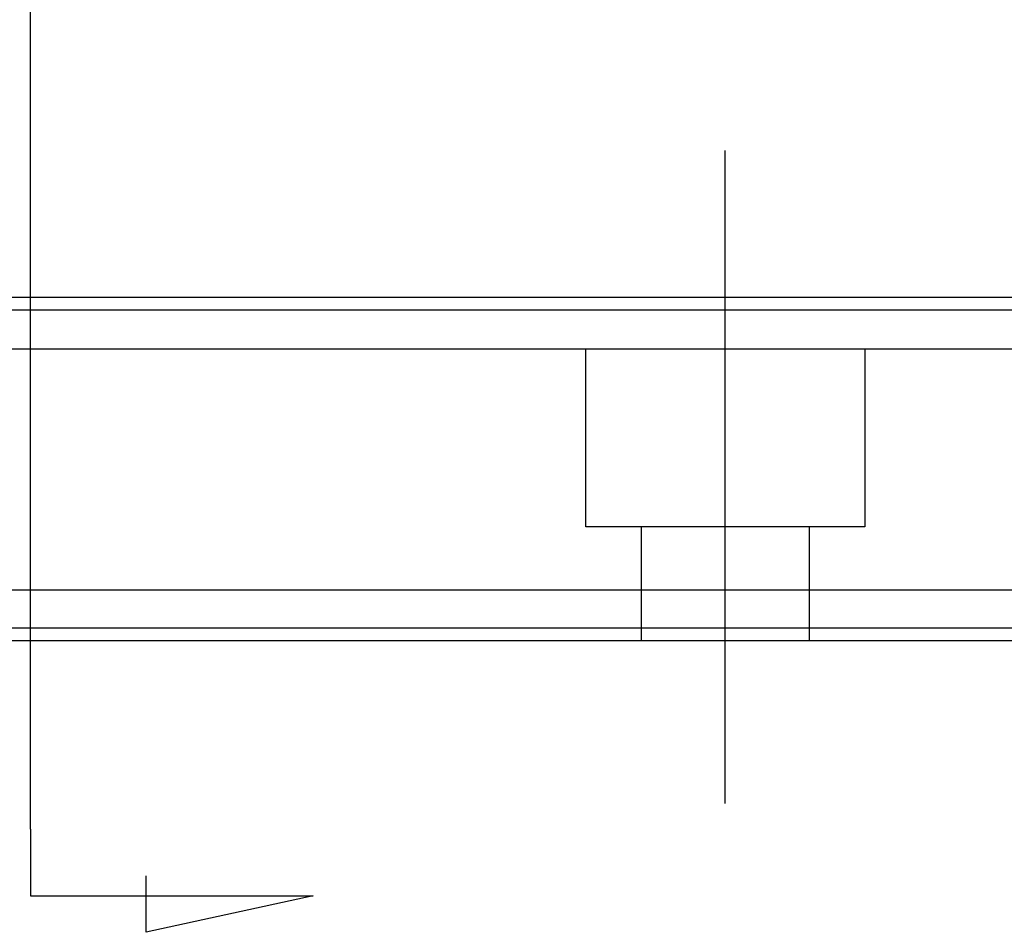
# Model space of a CAD drawing. Header units: millimetres. Extents: x 1805 to 4914, y -1594 to 860.
# Tile 220 of 256: x 2263 to 2302, y -574 to -538. Entities that reach past the tile are written whole.
import ezdxf
from ezdxf.lldxf.tags import DXFTag

# ---------------------------------------------------------------- set-up
doc = ezdxf.new("R2010")
doc.units = ezdxf.units.MM
doc.layers.get('0').update_dxf_attribs({"linetype": 'CONTINUOUS'})
tags = doc.linetypes.add('DASHED', pattern=[25.72, 12.86, -12.86]).pattern_tags.tags
tags[6:7] = [DXFTag(74, 4), DXFTag(75, 0), DXFTag(340, '0'), DXFTag(46, 0.0), DXFTag(50, 0.0), DXFTag(44, 0.0), DXFTag(45, 0.0)]
tags[4:5] = [DXFTag(74, 4), DXFTag(75, 0), DXFTag(340, '0'), DXFTag(46, 0.0), DXFTag(50, 0.0), DXFTag(44, 0.0), DXFTag(45, 0.0)]

msp = doc.modelspace()

# ---------------------------------------------------------------- linework, layer by layer
for p, q in [((2263.381, -570.189), (2263.381, -479.702)), ((2263.381, -570.189), (2263.381, -572.826)), ((2267.942, -574.259), (2267.942, -572.03)), ((2263.381, -572.826), (2274.529, -572.826)), ((2274.529, -572.826), (2267.942, -574.259))]:
    msp.add_line(p, q)
at = {"ltscale": 0.2}
msp.add_line((2290.777, -569.183), (2290.777, -543.433), dxfattribs=at)
at = {"linetype": 'Continuous'}
for p, q in [((2660.777, -549.221), (2120.777, -549.221)), ((2660.777, -560.77), (2120.777, -560.77)), ((2660.777, -562.77), (2120.777, -562.77))]:
    msp.add_line(p, q, dxfattribs=at)
at = {"linetype": 'DASHED'}
for p, q in [((2660.777, -551.27), (2120.777, -551.27)), ((2285.277, -558.27), (2285.277, -551.27)), ((2296.277, -551.27), (2296.277, -558.27)), ((2296.277, -558.27), (2285.277, -558.27)), ((2287.477, -562.77), (2287.477, -558.27)), ((2294.077, -558.27), (2294.077, -562.77)), ((2660.777, -562.27), (2120.777, -562.27))]:
    msp.add_line(p, q, dxfattribs=at)
at = {"linetype": 'Continuous'}
msp.add_open_spline([(2660.777, -549.721), (2120.777, -549.721)], degree=1, dxfattribs=at)

doc.saveas('drawing.dxf')
